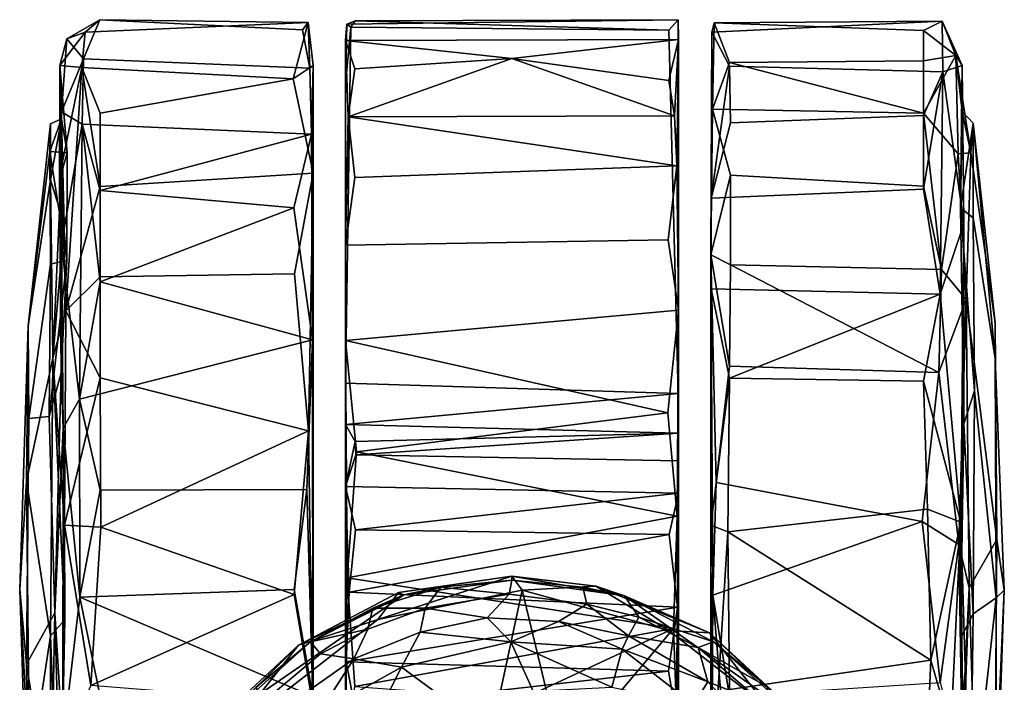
# Model space of a CAD drawing. Header units: millimetres. Extents: x -320 to 320, y -487 to 330.
# Tile 137 of 188: x -26 to 26, y 295 to 330. Entities that reach past the tile are written whole.
import ezdxf

# ---------------------------------------------------------------- set-up
doc = ezdxf.new("R2010")
doc.units = ezdxf.units.MM
doc.layers.add('Layer 01', color=7, linetype='Continuous', true_color=0x000000)

msp = doc.modelspace()

# ---------------------------------------------------------------- linework, layer by layer
at = {"layer": 'Layer 01'}
for points in [[(-23.508, 328.572, 31.67), (-22.621, 327.518, 40.703), (-21.766, 329.58, 32.771)], [(-23.508, 328.572, 31.67), (-21.766, 329.58, 32.771), (-22.544, 328.928, 24.132)], [(-10.765, 329.439, 26.523), (-11.562, 326.459, 16.551), (-22.716, 327.051, 17.999), (-22.544, 328.928, 24.132)], [(-21.766, 329.58, 32.771), (-22.621, 327.518, 40.703), (-10.674, 327.02, 42.055), (-11.059, 329.041, 35.041)], [(-21.766, 329.58, 32.771), (-10.765, 329.439, 26.523), (-22.544, 328.928, 24.132)], [(-11.059, 329.041, 35.041), (-10.765, 329.439, 26.523), (-21.766, 329.58, 32.771)], [(-10.5, 327.165, 21.107), (-11.562, 326.459, 16.551), (-10.765, 329.439, 26.523)], [(-10.674, 327.02, 42.055), (-10.765, 329.439, 26.523), (-11.059, 329.041, 35.041)], [(-10.5, 327.165, 21.107), (-10.765, 329.439, 26.523), (-10.674, 327.02, 42.055)], [(-8.797, 328.489, 37.685), (-8.725, 329.347, 33.285), (-8.799, 326.189, 30.499)], [(-8.512, 329.189, 30.019), (-8.799, 326.189, 30.499), (-8.725, 329.347, 33.285)], [(-8.725, 329.347, 33.285), (-8.797, 328.489, 37.685), (8.799, 328.528, 37.706), (8.784, 329.568, 30.571)], [(-8.285, 329.518, 30.627), (-8.725, 329.347, 33.285), (8.784, 329.568, 30.571)], [(-8.725, 329.347, 33.285), (-8.285, 329.518, 30.627), (-8.512, 329.189, 30.019)], [(-8.285, 329.518, 30.627), (8.29, 329.033, 30), (-8.512, 329.189, 30.019)], [(8.29, 329.033, 30), (-8.285, 329.518, 30.627), (8.784, 329.568, 30.571)], [(8.29, 329.033, 30), (8.784, 329.568, 30.571), (8.786, 309.842, 30.032)], [(8.786, 309.842, 30.032), (8.784, 329.568, 30.571), (8.799, 328.528, 37.706)], [(22.723, 329.506, 26.865), (10.563, 328.924, 24.68), (10.689, 329.412, 33.411)], [(22.723, 329.506, 26.865), (22.757, 326.821, 17.711), (11.496, 327.126, 18.096), (10.563, 328.924, 24.68)], [(10.595, 324.854, 45.947), (10.689, 329.412, 33.411), (10.563, 328.924, 24.68)], [(11.5, 327.325, 41.215), (10.689, 329.412, 33.411), (10.595, 324.854, 45.947)], [(10.689, 329.412, 33.411), (21.743, 329.002, 35.441), (22.723, 329.506, 26.865)], [(10.689, 329.412, 33.411), (11.5, 327.325, 41.215), (21.743, 327.409, 41.003), (21.743, 329.002, 35.441)], [(21.743, 329.002, 35.441), (23.445, 327.698, 38.403), (22.723, 329.506, 26.865)], [(23.445, 327.698, 38.403), (23.773, 327.165, 23.71), (22.723, 329.506, 26.865)], [(23.773, 327.165, 23.71), (22.757, 326.821, 17.711), (22.723, 329.506, 26.865)], [(-23.508, 328.572, 31.67), (-22.544, 328.928, 24.132), (-23.888, 327.163, 25.116)], [(-23.888, 327.163, 25.116), (-22.544, 328.928, 24.132), (-22.716, 327.051, 17.999)], [(-8.788, 310.402, 30.015), (-8.799, 326.189, 30.499), (-8.512, 329.189, 30.019)], [(8.29, 329.033, 30), (8.786, 309.842, 30.032), (-8.788, 310.402, 30.015), (-8.512, 329.189, 30.019)], [(10.563, 328.924, 24.68), (10.516, 320.153, 8.264), (10.5, 317.166, 53.162)], [(10.595, 324.854, 45.947), (10.563, 328.924, 24.68), (10.5, 317.166, 53.162)], [(10.563, 328.924, 24.68), (11.496, 327.126, 18.096), (10.516, 320.153, 8.264)], [(21.743, 329.002, 35.441), (21.743, 327.409, 41.003), (23.445, 327.698, 38.403)], [(-23.508, 328.572, 31.67), (-23.888, 327.163, 25.116), (-23.785, 324.715, 42.492)], [(-23.508, 328.572, 31.67), (-23.785, 324.715, 42.492), (-22.621, 327.518, 40.703)], [(-8.797, 328.489, 37.685), (-8.799, 326.189, 30.499), (-8.788, 310.402, 30.015)], [(-8.799, 290.628, 58.563), (-8.787, 317.685, 53.885), (-8.797, 328.489, 37.685), (-8.788, 310.402, 30.015)], [(-8.797, 328.489, 37.685), (0, 327.527, 40.7), (8.799, 328.528, 37.706)], [(-8.797, 328.489, 37.685), (-8.787, 317.685, 53.885), (-8.652, 324.449, 46.756)], [(-8.797, 328.489, 37.685), (-8.293, 326.98, 42.13), (0, 327.527, 40.7)], [(-8.797, 328.489, 37.685), (-8.652, 324.449, 46.756), (-8.293, 326.98, 42.13)], [(8.292, 326.363, 43.412), (8.799, 328.528, 37.706), (0, 327.527, 40.7)], [(8.581, 324.504, 46.56), (8.799, 328.528, 37.706), (8.292, 326.363, 43.412)], [(8.799, 328.528, 37.706), (8.581, 324.504, 46.56), (8.705, 321.859, 50.033)], [(8.79, 314.241, 56.158), (8.799, 328.528, 37.706), (8.705, 321.859, 50.033)], [(8.799, 272.178, 42.584), (8.786, 309.842, 30.032), (8.799, 328.528, 37.706), (8.8, 284.585, 57.175)], [(8.799, 328.528, 37.706), (8.79, 314.241, 56.158), (8.8, 284.585, 57.175)], [(23.445, 327.698, 38.403), (21.743, 324.65, 46.354), (23.57, 322.505, 47.807)], [(21.743, 327.409, 41.003), (21.743, 324.65, 46.354), (23.445, 327.698, 38.403)], [(23.786, 324.735, 29.241), (23.445, 327.698, 38.403), (24.235, 322.561, 39.846)], [(23.786, 324.735, 29.241), (23.773, 327.165, 23.71), (23.445, 327.698, 38.403)], [(23.57, 322.505, 47.807), (24.235, 322.561, 39.846), (23.445, 327.698, 38.403)], [(-23.888, 327.163, 25.116), (-23.898, 321.103, 44.39), (-23.785, 324.715, 42.492)], [(-23.888, 327.163, 25.116), (-23.501, 322.562, 38.913), (-23.898, 321.103, 44.39)], [(-23.787, 321.834, 12.671), (-23.888, 327.163, 25.116), (-22.716, 327.051, 17.999)], [(-23.787, 321.834, 12.671), (-23.653, 318.803, 14.385), (-23.785, 324.354, 26.542), (-23.888, 327.163, 25.116)], [(-23.888, 327.163, 25.116), (-23.785, 324.354, 26.542), (-23.501, 322.562, 38.913)], [(-22.693, 324.059, 47.16), (-22.621, 327.518, 40.703), (-23.785, 324.715, 42.492)], [(-10.674, 327.02, 42.055), (-22.621, 327.518, 40.703), (-22.693, 324.059, 47.16), (-10.58, 323.542, 47.819)], [(-10.5, 327.165, 21.107), (-10.506, 321.487, 9.645), (-11.562, 326.459, 16.551)], [(-10.58, 323.542, 47.819), (-10.5, 327.165, 21.107), (-10.674, 327.02, 42.055)], [(-10.5, 327.165, 21.107), (-10.58, 323.542, 47.819), (-10.529, 312.678, 56.98)], [(-10.5, 327.165, 21.107), (-10.529, 312.678, 56.98), (-10.523, 293.849, 59.349)], [(-10.5, 327.165, 21.107), (-10.523, 293.849, 59.349), (-10.512, 279.282, 52.107)], [(-10.508, 270.053, 35.363), (-10.506, 321.487, 9.645), (-10.5, 327.165, 21.107), (-10.512, 279.282, 52.107)], [(8.581, 324.504, 46.56), (0, 327.527, 40.7), (-8.652, 324.449, 46.756)], [(0, 327.527, 40.7), (-8.293, 326.98, 42.13), (-8.652, 324.449, 46.756)], [(8.581, 324.504, 46.56), (8.292, 326.363, 43.412), (0, 327.527, 40.7)], [(10.516, 320.153, 8.264), (11.496, 327.126, 18.096), (11.536, 324.133, 12.76)], [(21.743, 324.65, 46.354), (11.5, 327.325, 41.215), (10.595, 324.854, 45.947)], [(11.536, 324.133, 12.76), (11.496, 327.126, 18.096), (22.757, 326.821, 17.711), (21.743, 324.528, 13.457)], [(21.743, 324.65, 46.354), (21.743, 327.409, 41.003), (11.5, 327.325, 41.215)], [(23.874, 318.805, 9.39), (22.757, 326.821, 17.711), (23.773, 327.165, 23.71)], [(23.874, 318.805, 9.39), (23.773, 327.165, 23.71), (23.699, 319.653, 14.688)], [(23.786, 324.735, 29.241), (23.699, 319.653, 14.688), (23.773, 327.165, 23.71)], [(-22.716, 327.051, 17.999), (-23.556, 314.215, 4.911), (-23.787, 321.834, 12.671)], [(-21.743, 320.775, 8.848), (-23.556, 314.215, 4.911), (-22.716, 327.051, 17.999)], [(-21.743, 324.642, 13.631), (-22.716, 327.051, 17.999), (-11.562, 326.459, 16.551)], [(-21.743, 320.775, 8.848), (-22.716, 327.051, 17.999), (-21.743, 324.642, 13.631)], [(21.743, 320.635, 8.708), (22.757, 326.821, 17.711), (22.612, 315.096, 4.466)], [(22.757, 326.821, 17.711), (21.743, 320.635, 8.708), (21.743, 324.528, 13.457)], [(22.757, 326.821, 17.711), (23.874, 318.805, 9.39), (22.612, 315.096, 4.466)], [(-10.506, 321.487, 9.645), (-21.743, 320.775, 8.848), (-21.743, 324.642, 13.631), (-11.562, 326.459, 16.551)], [(-23.794, 317.728, 51.46), (-23.785, 324.715, 42.492), (-23.898, 321.103, 44.39)], [(-22.693, 324.059, 47.16), (-23.785, 324.715, 42.492), (-23.794, 317.728, 51.46)], [(11.548, 321.367, 50.653), (10.595, 324.854, 45.947), (10.5, 317.166, 53.162)], [(10.516, 320.153, 8.264), (11.536, 324.133, 12.76), (21.743, 324.528, 13.457), (21.743, 320.635, 8.708)], [(10.595, 324.854, 45.947), (11.548, 321.367, 50.653), (21.743, 320.791, 51.134), (21.743, 324.65, 46.354)], [(22.692, 316.396, 54.717), (23.57, 322.505, 47.807), (21.743, 324.65, 46.354)], [(22.692, 316.396, 54.717), (21.743, 324.65, 46.354), (21.743, 320.791, 51.134)], [(24.369, 324.113, 26.292), (23.699, 319.653, 14.688), (23.786, 324.735, 29.241)], [(24.235, 322.561, 39.846), (24.369, 324.113, 26.292), (23.786, 324.735, 29.241)], [(-25.555, 313.42, 29.363), (-24.405, 322.626, 39.299), (-24.376, 324.084, 28.618)], [(-25.555, 313.42, 29.363), (-24.376, 324.084, 28.618), (-24.377, 321.122, 17.601)], [(-23.785, 324.354, 26.542), (-24.376, 324.084, 28.618), (-24.405, 322.626, 39.299)], [(-23.785, 324.354, 26.542), (-24.405, 322.626, 39.299), (-23.501, 322.562, 38.913)], [(-23.785, 324.354, 26.542), (-24.377, 321.122, 17.601), (-24.376, 324.084, 28.618)], [(-23.785, 324.354, 26.542), (-23.653, 318.803, 14.385), (-24.377, 321.122, 17.601)], [(-22.834, 309.549, 58.215), (-22.693, 324.059, 47.16), (-23.794, 317.728, 51.46)], [(-22.693, 324.059, 47.16), (-22.834, 309.549, 58.215), (-21.743, 315.739, 55.224)], [(-22.693, 324.059, 47.16), (-21.743, 320.563, 51.361), (-10.58, 323.542, 47.819)], [(-22.693, 324.059, 47.16), (-21.743, 315.739, 55.224), (-21.743, 320.563, 51.361)], [(-8.3, 321.248, 50.663), (-8.652, 324.449, 46.756), (-8.787, 317.685, 53.885)], [(-8.652, 324.449, 46.756), (8.705, 321.859, 50.033), (8.581, 324.504, 46.56)], [(8.705, 321.859, 50.033), (-8.652, 324.449, 46.756), (-8.3, 321.248, 50.663)], [(24.369, 324.113, 26.292), (24.369, 319.118, 15.072), (23.699, 319.653, 14.688)], [(25.524, 313.573, 34.241), (24.369, 324.113, 26.292), (24.235, 322.561, 39.846)], [(25.524, 313.573, 34.241), (25.515, 311.699, 22.79), (24.369, 324.113, 26.292)], [(24.369, 319.118, 15.072), (24.369, 324.113, 26.292), (25.515, 311.699, 22.79)], [(-10.58, 323.542, 47.819), (-21.743, 320.563, 51.361), (-11.521, 319.645, 52.318)], [(-10.529, 312.678, 56.98), (-10.58, 323.542, 47.819), (-11.521, 319.645, 52.318)], [(-25.515, 308.526, 40.815), (-24.375, 316.683, 47.588), (-24.405, 322.626, 39.299), (-25.555, 313.42, 29.363)], [(-23.508, 316.883, 47.549), (-23.501, 322.562, 38.913), (-24.405, 322.626, 39.299)], [(-23.508, 316.883, 47.549), (-24.405, 322.626, 39.299), (-24.375, 316.683, 47.588)], [(-23.508, 316.883, 47.549), (-23.898, 321.103, 44.39), (-23.501, 322.562, 38.913)], [(22.692, 316.396, 54.717), (23.993, 314.808, 52.801), (23.57, 322.505, 47.807)], [(23.57, 322.505, 47.807), (23.993, 314.808, 52.801), (24.235, 322.561, 39.846)], [(25.524, 313.573, 34.241), (24.235, 322.561, 39.846), (23.993, 314.808, 52.801), (25.614, 302.138, 43.525)], [(-23.787, 321.834, 12.671), (-23.556, 314.215, 4.911), (-24.247, 311.708, 8.141)], [(-24.247, 311.708, 8.141), (-23.653, 318.803, 14.385), (-23.787, 321.834, 12.671)], [(-11.485, 316.17, 4.902), (-21.743, 316.016, 4.955), (-21.743, 320.775, 8.848), (-10.506, 321.487, 9.645)], [(-10.742, 307.874, 1.2), (-11.485, 316.17, 4.902), (-10.506, 321.487, 9.645)], [(-10.527, 293.513, 0.751), (-10.742, 307.874, 1.2), (-10.506, 321.487, 9.645)], [(-10.5, 273.689, 16.209), (-10.527, 293.513, 0.751), (-10.506, 321.487, 9.645)], [(-10.506, 321.487, 9.645), (-10.508, 270.053, 35.363), (-10.5, 273.689, 16.209)], [(8.247, 317.962, 53.613), (8.705, 321.859, 50.033), (-8.3, 321.248, 50.663), (-8.787, 317.685, 53.885)], [(8.705, 321.859, 50.033), (8.247, 317.962, 53.613), (8.79, 314.241, 56.158)], [(-25.635, 305.228, 17.981), (-25.555, 313.42, 29.363), (-24.377, 321.122, 17.601), (-24.247, 311.708, 8.141)], [(-23.653, 318.803, 14.385), (-24.247, 311.708, 8.141), (-24.377, 321.122, 17.601)], [(-23.794, 317.728, 51.46), (-23.898, 321.103, 44.39), (-23.803, 310.937, 52.313)], [(-23.898, 321.103, 44.39), (-23.508, 316.883, 47.549), (-23.803, 310.937, 52.313)], [(11.536, 316.637, 54.702), (11.548, 321.367, 50.653), (10.5, 317.166, 53.162)], [(11.548, 321.367, 50.653), (11.536, 316.637, 54.702), (22.692, 316.396, 54.717), (21.743, 320.791, 51.134)], [(-21.743, 320.775, 8.848), (-21.743, 316.016, 4.955), (-23.556, 314.215, 4.911)], [(-21.743, 320.563, 51.361), (-21.743, 315.739, 55.224), (-11.521, 319.645, 52.318)], [(10.524, 315.371, 4.586), (10.516, 320.153, 8.264), (21.743, 320.635, 8.708), (22.612, 315.096, 4.466)], [(10.5, 317.166, 53.162), (10.516, 320.153, 8.264), (10.524, 315.371, 4.586)], [(-11.521, 319.645, 52.318), (-21.743, 315.739, 55.224), (-10.529, 312.678, 56.98)], [(23.874, 318.805, 9.39), (23.699, 319.653, 14.688), (23.863, 308.254, 6.449)], [(24.369, 319.118, 15.072), (24.427, 309.998, 7.517), (23.699, 319.653, 14.688)], [(24.427, 309.998, 7.517), (23.863, 308.254, 6.449), (23.699, 319.653, 14.688)], [(23.704, 303.051, 0.881), (22.612, 315.096, 4.466), (23.874, 318.805, 9.39)], [(23.874, 318.805, 9.39), (23.863, 308.254, 6.449), (23.704, 303.051, 0.881)], [(24.427, 309.998, 7.517), (24.369, 319.118, 15.072), (25.515, 311.699, 22.79), (25.57, 299.07, 15.766)], [(-8.787, 317.685, 53.885), (-8.783, 312.651, 57.007), (8.79, 314.241, 56.158), (8.247, 317.962, 53.613)], [(-23.712, 308.02, 57.29), (-23.794, 317.728, 51.46), (-23.803, 310.937, 52.313)], [(-23.794, 317.728, 51.46), (-23.712, 308.02, 57.29), (-22.834, 309.549, 58.215)], [(-8.787, 317.685, 53.885), (-8.799, 290.628, 58.563), (-8.783, 312.651, 57.007)], [(-23.508, 316.883, 47.549), (-24.375, 316.683, 47.588), (-24.449, 308.632, 53.007)], [(-23.508, 316.883, 47.549), (-24.449, 308.632, 53.007), (-23.803, 310.937, 52.313)], [(10.498, 270.682, 25.891), (10.519, 283.634, 55.384), (10.5, 317.166, 53.162)], [(10.498, 270.682, 25.891), (10.5, 317.166, 53.162), (10.518, 274.079, 14.173)], [(10.5, 317.166, 53.162), (10.5, 302.896, 1.084), (10.506, 288.006, 2.307), (10.518, 274.079, 14.173)], [(10.524, 315.371, 4.586), (10.5, 302.896, 1.084), (10.5, 317.166, 53.162)], [(10.519, 283.634, 55.384), (10.613, 299.214, 59.915), (10.5, 317.166, 53.162)], [(10.5, 317.166, 53.162), (10.613, 299.214, 59.915), (10.781, 305.155, 59.388)], [(11.493, 311.294, 57.669), (10.5, 317.166, 53.162), (10.781, 305.155, 59.388)], [(10.5, 317.166, 53.162), (11.493, 311.294, 57.669), (11.536, 316.637, 54.702)], [(-25.515, 308.526, 40.815), (-24.449, 308.632, 53.007), (-24.375, 316.683, 47.588)], [(22.551, 310.95, 57.653), (11.536, 316.637, 54.702), (11.493, 311.294, 57.669)], [(22.551, 310.95, 57.653), (22.692, 316.396, 54.717), (11.536, 316.637, 54.702)], [(23.993, 314.808, 52.801), (22.692, 316.396, 54.717), (22.551, 310.95, 57.653)], [(-21.743, 310.684, 2.161), (-23.556, 314.215, 4.911), (-21.743, 316.016, 4.955)], [(-22.834, 309.549, 58.215), (-10.529, 312.678, 56.98), (-21.743, 315.739, 55.224)], [(-21.743, 310.684, 2.161), (-21.743, 316.016, 4.955), (-11.485, 316.17, 4.902), (-10.742, 307.874, 1.2)], [(11.5, 310.667, 2.155), (10.5, 302.896, 1.084), (10.524, 315.371, 4.586)], [(22.612, 315.096, 4.466), (11.5, 310.667, 2.155), (10.524, 315.371, 4.586)], [(22.612, 315.096, 4.466), (21.743, 310.504, 2.09), (11.5, 310.667, 2.155)], [(21.743, 310.504, 2.09), (22.612, 315.096, 4.466), (23.704, 303.051, 0.881)], [(23.603, 301.874, 58.991), (23.993, 314.808, 52.801), (22.551, 310.95, 57.653)], [(23.603, 301.874, 58.991), (24.144, 299.587, 55.024), (23.993, 314.808, 52.801)], [(23.993, 314.808, 52.801), (24.144, 299.587, 55.024), (25.614, 302.138, 43.525)], [(-24.247, 311.708, 8.141), (-23.556, 314.215, 4.911), (-23.635, 302.893, 0.912)], [(-23.635, 302.893, 0.912), (-23.556, 314.215, 4.911), (-21.743, 310.684, 2.161)], [(8.79, 314.241, 56.158), (-8.783, 312.651, 57.007), (8.237, 308.83, 58.561)], [(8.79, 314.241, 56.158), (8.237, 308.83, 58.561), (8.733, 303.372, 59.761)], [(8.79, 314.241, 56.158), (8.733, 303.372, 59.761), (8.764, 291.261, 58.745)], [(8.79, 314.241, 56.158), (8.764, 291.261, 58.745), (8.8, 284.585, 57.175)], [(-26, 299.5, 29.999), (-25.634, 295.568, 42.483), (-25.515, 308.526, 40.815), (-25.555, 313.42, 29.363)], [(-25.555, 313.42, 29.363), (-25.635, 305.228, 17.981), (-26, 299.5, 29.999)], [(26.006, 299.477, 29.189), (25.515, 311.699, 22.79), (25.524, 313.573, 34.241), (25.614, 302.138, 43.525)], [(-22.834, 309.549, 58.215), (-21.743, 304.751, 59.536), (-10.842, 304.776, 59.46), (-10.529, 312.678, 56.98)], [(-10.842, 304.776, 59.46), (-10.523, 293.849, 59.349), (-10.529, 312.678, 56.98)], [(-8.799, 290.628, 58.563), (-8.707, 300.121, 60.03), (-8.783, 312.651, 57.007)], [(-8.215, 306.774, 59.154), (8.237, 308.83, 58.561), (-8.783, 312.651, 57.007)], [(-8.215, 306.774, 59.154), (-8.783, 312.651, 57.007), (-8.707, 300.121, 60.03)], [(-25.635, 305.228, 17.981), (-24.247, 311.708, 8.141), (-24.378, 297.067, 4.957)], [(-23.61, 297.901, 4.994), (-24.378, 297.067, 4.957), (-24.247, 311.708, 8.141)], [(-24.247, 311.708, 8.141), (-23.635, 302.893, 0.912), (-23.61, 297.901, 4.994)], [(25.57, 299.07, 15.766), (25.515, 311.699, 22.79), (26.006, 299.477, 29.189)], [(11.493, 311.294, 57.669), (10.781, 305.155, 59.388), (21.665, 303.092, 59.906), (22.551, 310.95, 57.653)], [(-24.136, 298.272, 55.261), (-23.803, 310.937, 52.313), (-24.449, 308.632, 53.007)], [(-24.136, 298.272, 55.261), (-23.712, 308.02, 57.29), (-23.803, 310.937, 52.313)], [(-21.721, 302.803, 0.013), (-23.635, 302.893, 0.912), (-21.743, 310.684, 2.161)], [(-21.721, 302.803, 0.013), (-21.743, 310.684, 2.161), (-10.742, 307.874, 1.2)], [(11.5, 310.667, 2.155), (11.402, 302.543, 0.038), (10.5, 302.896, 1.084)], [(21.951, 303.742, 0.252), (11.402, 302.543, 0.038), (11.5, 310.667, 2.155), (21.743, 310.504, 2.09)], [(23.603, 301.874, 58.991), (22.551, 310.95, 57.653), (21.665, 303.092, 59.906)], [(21.951, 303.742, 0.252), (21.743, 310.504, 2.09), (23.704, 303.051, 0.881)], [(-8.799, 290.628, 58.563), (-8.788, 310.402, 30.015), (-8.796, 308.218, 29.479)], [(-8.796, 308.218, 29.479), (-8.788, 310.402, 30.015), (8.786, 309.842, 30.032)], [(24.367, 298.225, 5.37), (23.863, 308.254, 6.449), (24.427, 309.998, 7.517)], [(24.367, 298.225, 5.37), (24.427, 309.998, 7.517), (25.57, 299.07, 15.766)], [(-23.712, 308.02, 57.29), (-22.818, 299.103, 59.909), (-22.834, 309.549, 58.215)], [(-22.818, 299.103, 59.909), (-21.743, 304.751, 59.536), (-22.834, 309.549, 58.215)], [(-8.796, 308.218, 29.479), (8.786, 309.842, 30.032), (8.783, 307.75, 28.989)], [(8.799, 272.178, 42.584), (8.783, 307.75, 28.989), (8.786, 309.842, 30.032)], [(-25.634, 295.568, 42.483), (-24.136, 298.272, 55.261), (-24.449, 308.632, 53.007), (-25.515, 308.526, 40.815)], [(8.237, 308.83, 58.561), (-8.215, 306.774, 59.154), (8.733, 303.372, 59.761)], [(-24.136, 298.272, 55.261), (-23.728, 291.46, 57.98), (-23.712, 308.02, 57.29)], [(-23.712, 308.02, 57.29), (-23.728, 291.46, 57.98), (-22.818, 299.103, 59.909)], [(-8.796, 308.218, 29.479), (-8.794, 289.478, 30.034), (-8.799, 290.628, 58.563)], [(-8.284, 307.309, 28.204), (-8.796, 308.218, 29.479), (8.783, 307.75, 28.989)], [(-8.794, 289.478, 30.034), (-8.796, 308.218, 29.479), (-8.79, 292.006, 27.29)], [(-8.79, 292.006, 27.29), (-8.796, 308.218, 29.479), (-8.783, 304.943, 24.099)], [(-8.796, 308.218, 29.479), (-8.284, 307.309, 28.204), (-8.783, 304.943, 24.099)], [(23.693, 296.926, 5.24), (23.704, 303.051, 0.881), (23.863, 308.254, 6.449)], [(24.367, 298.225, 5.37), (23.693, 296.926, 5.24), (23.863, 308.254, 6.449)], [(-11.5, 299.235), (-21.721, 302.803, 0.013), (-10.742, 307.874, 1.2)], [(-10.742, 307.874, 1.2), (-10.527, 293.513, 0.751), (-11.5, 299.235)], [(-8.24, 306.605, 26.23), (-8.284, 307.309, 28.204), (8.783, 307.75, 28.989)], [(-8.24, 306.605, 26.23), (8.783, 307.75, 28.989), (8.792, 306.296, 25.815)], [(8.792, 306.296, 25.815), (8.783, 307.75, 28.989), (8.799, 272.178, 42.584)], [(-8.783, 304.943, 24.099), (-8.284, 307.309, 28.204), (-8.24, 306.605, 26.23)], [(-8.783, 304.943, 24.099), (-8.24, 306.605, 26.23), (8.792, 306.296, 25.815), (8.796, 304.594, 23.829)], [(8.733, 303.372, 59.761), (-8.215, 306.774, 59.154), (-8.707, 300.121, 60.03)], [(8.792, 306.296, 25.815), (8.799, 272.178, 42.584), (8.796, 304.594, 23.829)], [(-25.478, 289.759, 18.605), (-26, 299.5, 29.999), (-25.635, 305.228, 17.981)], [(-25.478, 289.759, 18.605), (-25.635, 305.228, 17.981), (-24.378, 297.067, 4.957)], [(-11.5, 299.5, 59.999), (-10.842, 304.776, 59.46), (-21.743, 304.751, 59.536), (-22.818, 299.103, 59.909)], [(-10.523, 293.849, 59.349), (-10.842, 304.776, 59.46), (-11.5, 299.5, 59.999)], [(-8.79, 292.006, 27.29), (-8.783, 304.943, 24.099), (-8.754, 295.69, 22.917)], [(-8.266, 302.647, 22.603), (-8.783, 304.943, 24.099), (8.796, 304.594, 23.829)], [(-8.599, 299.365, 21.909), (-8.754, 295.69, 22.917), (-8.783, 304.943, 24.099)], [(-8.783, 304.943, 24.099), (-8.266, 302.647, 22.603), (-8.599, 299.365, 21.909)], [(10.781, 305.155, 59.388), (10.613, 299.214, 59.915), (21.665, 303.092, 59.906)], [(-8.266, 302.647, 22.603), (8.796, 304.594, 23.829), (8.297, 302.416, 22.494)], [(8.297, 302.416, 22.494), (8.796, 304.594, 23.829), (8.743, 298.579, 21.946)], [(8.796, 304.594, 23.829), (8.762, 291.222, 29.006), (8.743, 298.579, 21.946)], [(8.762, 291.222, 29.006), (8.796, 304.594, 23.829), (8.765, 289.163, 30.015)], [(8.796, 304.594, 23.829), (8.799, 272.178, 42.584), (8.765, 289.163, 30.015)], [(11.402, 302.543, 0.038), (21.951, 303.742, 0.252), (22.125, 295.775, 0.078)], [(22.125, 295.775, 0.078), (21.951, 303.742, 0.252), (23.704, 303.051, 0.881)], [(-8.707, 300.121, 60.03), (8.541, 297.45, 59.99), (8.733, 303.372, 59.761)], [(8.541, 297.45, 59.99), (8.764, 291.261, 58.745), (8.733, 303.372, 59.761)], [(-23.61, 297.901, 4.994), (-23.635, 302.893, 0.912), (-23.76, 291.094, 2.434)], [(-23.76, 291.094, 2.434), (-23.635, 302.893, 0.912), (-22.24, 294.438, 0.359)], [(-23.635, 302.893, 0.912), (-21.721, 302.803, 0.013), (-22.24, 294.438, 0.359)], [(-11.5, 299.235), (-22.24, 294.438, 0.359), (-21.721, 302.803, 0.013)], [(11.402, 302.543, 0.038), (10.506, 288.006, 2.307), (10.5, 302.896, 1.084)], [(10.613, 299.214, 59.915), (11.5, 293.882, 59.468), (22.626, 294.591, 59.53), (21.665, 303.092, 59.906)], [(22.626, 294.591, 59.53), (23.603, 301.874, 58.991), (21.665, 303.092, 59.906)], [(23.183, 292.117, 1.496), (22.125, 295.775, 0.078), (23.704, 303.051, 0.881)], [(23.704, 303.051, 0.881), (23.872, 285.475, 5.616), (23.183, 292.117, 1.496)], [(23.693, 296.926, 5.24), (24.202, 286.559, 8.326), (23.704, 303.051, 0.881)], [(23.704, 303.051, 0.881), (24.202, 286.559, 8.326), (23.872, 285.475, 5.616)], [(-8.599, 299.365, 21.909), (-8.266, 302.647, 22.603), (8.297, 302.416, 22.494)], [(-8.599, 299.365, 21.909), (8.297, 302.416, 22.494), (8.743, 298.579, 21.946)], [(11.402, 302.543, 0.038), (11.5, 294.224, 0.466), (10.506, 288.006, 2.307)], [(11.402, 302.543, 0.038), (22.125, 295.775, 0.078), (11.5, 294.224, 0.466)], [(23.801, 289.955, 56.283), (23.603, 301.874, 58.991), (22.626, 294.591, 59.53)], [(23.801, 289.955, 56.283), (24.144, 299.587, 55.024), (23.603, 301.874, 58.991)], [(25.614, 302.138, 43.525), (24.144, 299.587, 55.024), (24.448, 289.724, 52.584), (25.512, 288.358, 38.668)], [(25.614, 302.138, 43.525), (25.512, 288.358, 38.668), (26.006, 299.477, 29.189)], [(-8.707, 300.121, 60.03), (-8.799, 290.628, 58.563), (-8.293, 294.382, 59.556)], [(-8.707, 300.121, 60.03), (-8.293, 294.382, 59.556), (8.541, 297.45, 59.99)], [(-0.012, 300.206, 67.297), (-7.089, 297.921, 66.489), (-5.997, 299.354, 67.608)], [(-7.089, 297.921, 66.489), (-0.012, 300.206, 67.297), (0.538, 299.465, 66.501)], [(-0.012, 300.206, 67.297), (-5.997, 299.354, 67.608), (-5.713, 299.231, 69.393), (0, 300, 71.499)], [(0.538, 299.465, 66.501), (-0.012, 300.206, 67.297), (4.437, 299.673, 67.53)], [(5.954, 299.169, 69.459), (-0.012, 300.206, 67.297), (0, 300, 71.499)], [(5.954, 299.169, 69.459), (4.437, 299.673, 67.53), (-0.012, 300.206, 67.297)], [(-7.348, 298.521, 71.839), (-4.587, 298.519, 84.207), (-3.749, 299.624, 71.586)], [(-7.348, 298.521, 71.839), (-3.749, 299.624, 71.586), (-5.713, 299.231, 69.393)], [(0, 300, 71.499), (-5.713, 299.231, 69.393), (-3.749, 299.624, 71.586)], [(-4.587, 298.519, 84.207), (-0.138, 299.261, 83.391), (-3.749, 299.624, 71.586)], [(-3.749, 299.624, 71.586), (-0.138, 299.261, 83.391), (0, 300, 71.499)], [(-0.138, 299.261, 83.391), (3.952, 298.727, 83.48), (3.749, 299.624, 71.586), (0, 300, 71.499)], [(3.749, 299.624, 71.586), (5.954, 299.169, 69.459), (0, 300, 71.499)], [(0.538, 299.465, 66.501), (4.437, 299.673, 67.53), (8.281, 297.332, 66.492)], [(3.952, 298.727, 83.48), (6.705, 298.037, 81.615), (5.954, 299.169, 69.459), (3.749, 299.624, 71.586)], [(8.281, 297.332, 66.492), (4.437, 299.673, 67.53), (10.441, 297.22, 67.396)], [(5.954, 299.169, 69.459), (10.441, 297.22, 67.396), (4.437, 299.673, 67.53)], [(24.144, 299.587, 55.024), (23.801, 289.955, 56.283), (23.657, 289.559, 52.753)], [(24.448, 289.724, 52.584), (24.144, 299.587, 55.024), (23.657, 289.559, 52.753)], [(-25.478, 289.759, 18.605), (-25.534, 285.244, 30.172), (-26, 299.5, 29.999)], [(-25.534, 285.244, 30.172), (-25.634, 295.568, 42.483), (-26, 299.5, 29.999)], [(-21.743, 293.861, 59.464), (-22.818, 299.103, 59.909), (-23.728, 291.46, 57.98)], [(-10.523, 293.849, 59.349), (-11.5, 299.5, 59.999), (-22.818, 299.103, 59.909)], [(-10.523, 293.849, 59.349), (-22.818, 299.103, 59.909), (-21.743, 293.861, 59.464)], [(-11.5, 299.235), (-10.527, 293.513, 0.751), (-22.24, 294.438, 0.359)], [(0.538, 299.465, 66.501), (-2.067, 287.313, 66.499), (-15.177, 291.63, 66.497), (-7.089, 297.921, 66.489)], [(-15.067, 292.786, 70.27), (-10.645, 296.737, 72.248), (-5.713, 299.231, 69.393)], [(-15.067, 292.786, 70.27), (-5.713, 299.231, 69.393), (-11.278, 296.571, 67.485)], [(-11.278, 296.571, 67.485), (-5.997, 299.354, 67.608), (-7.089, 297.921, 66.489)], [(-5.997, 299.354, 67.608), (-11.278, 296.571, 67.485), (-5.713, 299.231, 69.393)], [(-5.713, 299.231, 69.393), (-10.645, 296.737, 72.248), (-7.348, 298.521, 71.839)], [(-8.754, 295.69, 22.917), (-8.599, 299.365, 21.909), (8.743, 298.579, 21.946)], [(-1.306, 298.005, 93.579), (-0.138, 299.261, 83.391), (-4.587, 298.519, 84.207)], [(3.6, 286.763, 66.499), (-2.067, 287.313, 66.499), (0.538, 299.465, 66.501)], [(-0.138, 299.261, 83.391), (-1.306, 298.005, 93.579), (2.451, 297.819, 93.651), (3.952, 298.727, 83.48)], [(13.61, 293.205, 66.499), (3.6, 286.763, 66.499), (0.538, 299.465, 66.501), (8.281, 297.332, 66.492)], [(10.645, 296.737, 72.248), (5.954, 299.169, 69.459), (6.705, 298.037, 81.615)], [(10.645, 296.737, 72.248), (15.363, 292.53, 70.351), (5.954, 299.169, 69.459)], [(10.441, 297.22, 67.396), (5.954, 299.169, 69.459), (15.363, 292.53, 70.351)], [(11.5, 288.333, 57.843), (10.613, 299.214, 59.915), (10.519, 283.634, 55.384)], [(11.5, 288.333, 57.843), (11.5, 293.882, 59.468), (10.613, 299.214, 59.915)], [(24.202, 286.559, 8.326), (25.57, 299.07, 15.766), (25.56, 286.68, 23.771), (24.379, 279.501, 15.605)], [(25.57, 299.07, 15.766), (24.202, 286.559, 8.326), (24.367, 298.225, 5.37)], [(26.006, 299.477, 29.189), (25.512, 288.358, 38.668), (25.56, 286.68, 23.771)], [(26.006, 299.477, 29.189), (25.56, 286.68, 23.771), (25.57, 299.07, 15.766)], [(-10.645, 296.737, 72.248), (-7.612, 297.413, 84.205), (-7.348, 298.521, 71.839)], [(-8.754, 295.69, 22.917), (8.743, 298.579, 21.946), (8.274, 295.195, 23.233)], [(-7.612, 297.413, 84.205), (-8.347, 295.845, 93.269), (-4.844, 297.245, 93.741), (-4.587, 298.519, 84.207)], [(-7.612, 297.413, 84.205), (-4.587, 298.519, 84.207), (-7.348, 298.521, 71.839)], [(-1.306, 298.005, 93.579), (-4.587, 298.519, 84.207), (-4.844, 297.245, 93.741)], [(6.163, 297.053, 92.298), (3.952, 298.727, 83.48), (2.451, 297.819, 93.651)], [(6.163, 297.053, 92.298), (6.705, 298.037, 81.615), (3.952, 298.727, 83.48)], [(8.274, 295.195, 23.233), (8.743, 298.579, 21.946), (8.673, 292.864, 25.451)], [(8.673, 292.864, 25.451), (8.743, 298.579, 21.946), (8.762, 291.222, 29.006)], [(-25.634, 295.568, 42.483), (-24.362, 287.476, 51.716), (-24.136, 298.272, 55.261)], [(-23.834, 286.615, 51.455), (-24.136, 298.272, 55.261), (-24.362, 287.476, 51.716)], [(-24.136, 298.272, 55.261), (-23.834, 286.615, 51.455), (-23.728, 291.46, 57.98)], [(-4.844, 297.245, 93.741), (-0.06, 296.741, 96.282), (-1.306, 298.005, 93.579)], [(-0.06, 296.741, 96.282), (2.451, 297.819, 93.651), (-1.306, 298.005, 93.579)], [(6.163, 297.053, 92.298), (9.836, 296.443, 82.09), (6.705, 298.037, 81.615)], [(10.645, 296.737, 72.248), (6.705, 298.037, 81.615), (9.836, 296.443, 82.09)], [(23.693, 296.926, 5.24), (24.367, 298.225, 5.37), (24.202, 286.559, 8.326)], [(-23.893, 285.016, 9.351), (-24.378, 297.067, 4.957), (-23.61, 297.901, 4.994)], [(-23.893, 285.016, 9.351), (-23.61, 297.901, 4.994), (-23.76, 291.094, 2.434)], [(-7.089, 297.921, 66.489), (-15.177, 291.63, 66.497), (-11.278, 296.571, 67.485)], [(5.829, 296.363, 94.944), (2.451, 297.819, 93.651), (-0.06, 296.741, 96.282)], [(6.163, 297.053, 92.298), (2.451, 297.819, 93.651), (5.829, 296.363, 94.944)], [(-25.478, 289.759, 18.605), (-24.378, 297.067, 4.957), (-24.389, 282.282, 12.195)], [(-23.893, 285.016, 9.351), (-24.389, 282.282, 12.195), (-24.378, 297.067, 4.957)], [(-10.118, 296.116, 83.34), (-7.612, 297.413, 84.205), (-10.645, 296.737, 72.248)], [(-8.347, 295.845, 93.269), (-7.612, 297.413, 84.205), (-10.118, 296.116, 83.34)], [(-8.347, 295.845, 93.269), (-5.825, 295.411, 96.31), (-4.844, 297.245, 93.741)], [(0.56, 293.731, 59.503), (8.541, 297.45, 59.99), (-8.293, 294.382, 59.556)], [(-4.844, 297.245, 93.741), (-5.825, 295.411, 96.31), (-0.06, 296.741, 96.282)], [(8.541, 297.45, 59.99), (0.56, 293.731, 59.503), (4.567, 292.74, 59.375)], [(8.541, 297.45, 59.99), (4.567, 292.74, 59.375), (8.764, 291.261, 58.745)], [(6.163, 297.053, 92.298), (5.829, 296.363, 94.944), (10.34, 294.623, 93.27)], [(10.34, 294.623, 93.27), (9.836, 296.443, 82.09), (6.163, 297.053, 92.298)], [(13.61, 293.205, 66.499), (8.281, 297.332, 66.492), (10.441, 297.22, 67.396)], [(13.61, 293.205, 66.499), (10.441, 297.22, 67.396), (15.325, 292.69, 67.549)], [(10.441, 297.22, 67.396), (15.363, 292.53, 70.351), (15.325, 292.69, 67.549)], [(-15.177, 291.63, 66.497), (-14.556, 293.528, 67.521), (-11.278, 296.571, 67.485)], [(-15.067, 292.786, 70.27), (-13.516, 294.353, 72.789), (-10.645, 296.737, 72.248)], [(-11.278, 296.571, 67.485), (-14.556, 293.528, 67.521), (-15.067, 292.786, 70.27)], [(-10.118, 296.116, 83.34), (-10.645, 296.737, 72.248), (-13.516, 294.353, 72.789), (-13.27, 293.475, 83.624)], [(1.119, 294.147, 97.862), (-0.06, 296.741, 96.282), (-5.825, 295.411, 96.31), (-2.961, 293.301, 97.989)], [(5.274, 294.354, 97.167), (5.829, 296.363, 94.944), (-0.06, 296.741, 96.282)], [(1.119, 294.147, 97.862), (5.274, 294.354, 97.167), (-0.06, 296.741, 96.282)], [(13.516, 294.353, 72.789), (10.645, 296.737, 72.248), (9.836, 296.443, 82.09)], [(10.34, 294.623, 93.27), (13.306, 293.462, 83.581), (9.836, 296.443, 82.09)], [(13.516, 294.353, 72.789), (9.836, 296.443, 82.09), (13.306, 293.462, 83.581)], [(13.516, 294.353, 72.789), (15.363, 292.53, 70.351), (10.645, 296.737, 72.248)], [(-11.397, 293.704, 93.116), (-8.347, 295.845, 93.269), (-10.118, 296.116, 83.34), (-13.27, 293.475, 83.624)], [(5.274, 294.354, 97.167), (9.586, 293.43, 95.969), (5.829, 296.363, 94.944)], [(9.586, 293.43, 95.969), (10.34, 294.623, 93.27), (5.829, 296.363, 94.944)], [(-24.475, 278.01, 42.404), (-24.362, 287.476, 51.716), (-25.634, 295.568, 42.483), (-25.534, 285.244, 30.172)], [(-11.397, 293.704, 93.116), (-10.186, 292.974, 95.969), (-8.347, 295.845, 93.269)], [(-8.347, 295.845, 93.269), (-10.186, 292.974, 95.969), (-5.825, 295.411, 96.31)], [(-7.628, 291.852, 97.601), (-5.825, 295.411, 96.31), (-10.186, 292.974, 95.969)], [(-8.754, 295.69, 22.917), (-8.303, 293.316, 24.85), (-8.79, 292.006, 27.29)], [(-8.303, 293.316, 24.85), (-8.754, 295.69, 22.917), (8.274, 295.195, 23.233)], [(-5.825, 295.411, 96.31), (-7.628, 291.852, 97.601), (-2.961, 293.301, 97.989)], [(10.506, 288.006, 2.307), (11.5, 294.224, 0.466), (22.125, 295.775, 0.078), (21.684, 285.684, 3.207)], [(23.183, 292.117, 1.496), (21.684, 285.684, 3.207), (22.125, 295.775, 0.078)], [(-8.303, 293.316, 24.85), (8.274, 295.195, 23.233), (8.673, 292.864, 25.451)], [(13.193, 289.822, 96.063), (13.673, 291.137, 93.362), (10.34, 294.623, 93.27), (9.586, 293.43, 95.969)], [(10.34, 294.623, 93.27), (13.673, 291.137, 93.362), (13.306, 293.462, 83.581)]]:
    msp.add_3dface(points, dxfattribs=at)

doc.saveas('drawing.dxf')
